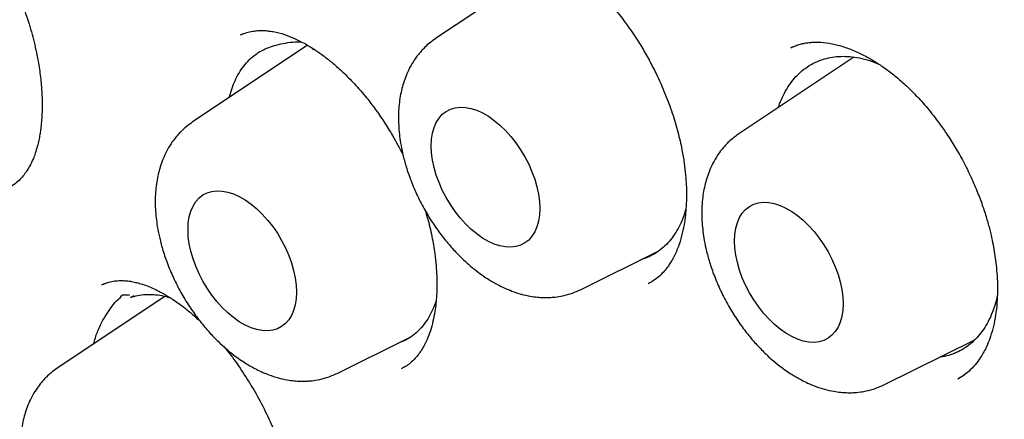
# Model space of a CAD drawing. Header units: millimetres. Extents: x 8 to 932, y 12 to 940.
# Tile 19 of 61: x 863.16 to 871.03, y 422.02 to 425.21. Entities that reach past the tile are written whole.
import ezdxf

# ---------------------------------------------------------------- set-up
doc = ezdxf.new("R2010")
doc.units = ezdxf.units.MM

msp = doc.modelspace()

# ---------------------------------------------------------------- linework, layer by layer
at = {"color": 7, "linetype": 'Continuous', "lineweight": 30}
for p, q in [((867.4165, 425.6792), (866.488, 425.0603)), ((864.9521, 425.0989), (864.9315, 425.0908)), ((864.9398, 425.0928), (864.9435, 425.0941)), ((865.4662, 425.007), (864.5438, 424.3921)), ((865.5035, 424.9782), (865.5287, 424.9686)), ((869.3477, 424.9945), (869.3259, 424.986)), ((869.3912, 425.0116), (869.3806, 425.0075)), ((869.8314, 424.9129), (868.9123, 424.3002)), ((867.6461, 423.0551), (868.2726, 423.3652)), ((863.8208, 423.0944), (863.823, 423.0958)), ((863.871, 423.1136), (863.8224, 423.095)), ((864.0764, 423.0072), (864.0494, 422.9919)), ((864.3253, 423.0017), (863.4649, 422.4281)), ((865.7019, 422.387), (866.2865, 422.6764)), ((866.1953, 422.629), (866.1849, 422.6261)), ((870.0704, 422.2951), (870.7983, 422.6554)), ((870.6628, 422.3437), (870.7146, 422.3752))]:
    msp.add_line(p, q, dxfattribs=at)
at = {"color": 7, "linetype": 'Continuous', "lineweight": 30, "flags": 128}
for points in [[(866.454, 424.2042), (866.4566, 424.2568), (866.4641, 424.3059), (866.4767, 424.3509), (866.4941, 424.3912), (866.5161, 424.4264), (866.5424, 424.456), (866.5728, 424.4798), (866.6069, 424.4974), (866.6442, 424.5087), (866.6845, 424.5134), (866.7271, 424.5116), (866.7716, 424.5032), (866.8174, 424.4884), (866.8641, 424.4673), (866.911, 424.4402), (866.9577, 424.4075), (867.0035, 424.3694), (867.048, 424.3264), (867.0906, 424.2791), (867.1308, 424.2279), (867.1682, 424.1735), (867.2023, 424.1166), (867.2327, 424.0578), (867.259, 423.9977), (867.281, 423.9372), (867.2984, 423.8768), (867.3109, 423.8173), (867.3185, 423.7595), (867.3211, 423.7039), (867.3185, 423.6512), (867.3109, 423.6021), (867.2984, 423.5572), (867.281, 423.5169), (867.259, 423.4817), (867.2327, 423.452), (867.2023, 423.4282), (867.1682, 423.4106), (867.1308, 423.3994), (867.0906, 423.3947), (867.048, 423.3965), (867.0035, 423.4049), (866.9577, 423.4197), (866.911, 423.4407), (866.8641, 423.4678), (866.8174, 423.5006), (866.7716, 423.5387), (866.7271, 423.5817), (866.6845, 423.629), (866.6442, 423.6802), (866.6069, 423.7345), (866.5728, 423.7914), (866.5424, 423.8503), (866.5161, 423.9103), (866.4941, 423.9709), (866.4767, 424.0313), (866.4641, 424.0907), (866.4566, 424.1486), (866.454, 424.2042)], [(864.5098, 423.536), (864.5124, 423.5887), (864.52, 423.6378), (864.5325, 423.6827), (864.5499, 423.7231), (864.5719, 423.7583), (864.5982, 423.7879), (864.6286, 423.8117), (864.6627, 423.8293), (864.7001, 423.8405), (864.7403, 423.8452), (864.7829, 423.8434), (864.8274, 423.8351), (864.8732, 423.8203), (864.9199, 423.7992), (864.9668, 423.7721), (865.0135, 423.7393), (865.0593, 423.7012), (865.1038, 423.6582), (865.1464, 423.6109), (865.1866, 423.5598), (865.224, 423.5054), (865.2581, 423.4485), (865.2885, 423.3896), (865.3148, 423.3296), (865.3368, 423.269), (865.3542, 423.2086), (865.3667, 423.1492), (865.3743, 423.0913), (865.3769, 423.0357), (865.3743, 422.9831), (865.3667, 422.934), (865.3542, 422.889), (865.3368, 422.8487), (865.3148, 422.8135), (865.2885, 422.7839), (865.2581, 422.7601), (865.224, 422.7425), (865.1866, 422.7313), (865.1464, 422.7265), (865.1038, 422.7284), (865.0593, 422.7367), (865.0135, 422.7515), (864.9668, 422.7726), (864.9199, 422.7997), (864.8732, 422.8325), (864.8274, 422.8706), (864.7829, 422.9135), (864.7403, 422.9609), (864.7001, 423.012), (864.6627, 423.0664), (864.6286, 423.1233), (864.5982, 423.1821), (864.5719, 423.2422), (864.5499, 423.3028), (864.5325, 423.3631), (864.52, 423.4226), (864.5124, 423.4804), (864.5098, 423.536)], [(868.8784, 423.4441), (868.8809, 423.4968), (868.8885, 423.5459), (868.9011, 423.5909), (868.9184, 423.6312), (868.9404, 423.6664), (868.9668, 423.696), (868.9971, 423.7198), (869.0312, 423.7374), (869.0686, 423.7486), (869.1088, 423.7534), (869.1514, 423.7515), (869.1959, 423.7432), (869.2417, 423.7284), (869.2884, 423.7073), (869.3354, 423.6802), (869.382, 423.6474), (869.4279, 423.6093), (869.4723, 423.5664), (869.5149, 423.519), (869.5552, 423.4679), (869.5925, 423.4135), (869.6266, 423.3566), (869.657, 423.2978), (869.6834, 423.2377), (869.7053, 423.1771), (869.7227, 423.1168), (869.7353, 423.0573), (869.7429, 422.9994), (869.7454, 422.9439), (869.7429, 422.8912), (869.7353, 422.8421), (869.7227, 422.7971), (869.7053, 422.7568), (869.6834, 422.7216), (869.657, 422.692), (869.6266, 422.6682), (869.5925, 422.6506), (869.5552, 422.6394), (869.5149, 422.6346), (869.4723, 422.6365), (869.4279, 422.6448), (869.382, 422.6596), (869.3354, 422.6807), (869.2884, 422.7078), (869.2417, 422.7406), (869.1959, 422.7787), (869.1514, 422.8216), (869.1088, 422.869), (869.0686, 422.9201), (869.0312, 422.9745), (868.9971, 423.0314), (868.9668, 423.0903), (868.9404, 423.1503), (868.9184, 423.2109), (868.9011, 423.2712), (868.8885, 423.3307), (868.8809, 423.3886), (868.8784, 423.4441)]]:
    msp.add_lwpolyline(points, dxfattribs=at)
at = {"color": 7, "linetype": 'Continuous', "lineweight": 30}
for points, knots in [([(864.3088, 433.7831), (864.2949, 433.7817), (864.2624, 433.7784), (864.2111, 433.7725), (864.1492, 433.765), (864.0777, 433.7556), (863.9965, 433.7442), (863.9062, 433.7306), (863.8108, 433.7149), (863.7137, 433.6975), (863.6187, 433.6791), (863.5265, 433.66), (863.4296, 433.6384), (863.3286, 433.6143), (863.2239, 433.5876), (863.1234, 433.5602), (863.0277, 433.5324), (862.9444, 433.507), (862.8756, 433.485), (862.8228, 433.4675), (862.7806, 433.4533), (862.7477, 433.4419), (862.7183, 433.4316), (862.6842, 433.4195), (862.64, 433.4034), (862.5846, 433.3827), (862.5198, 433.3578), (862.4416, 433.3267), (862.3498, 433.2886), (862.2469, 433.2437), (862.1397, 433.1946), (862.0312, 433.1423), (861.9219, 433.0869), (861.8119, 433.0284), (861.7014, 432.9665), (861.6014, 432.9078), (861.5121, 432.8531), (861.4338, 432.8035), (861.3594, 432.7547), (861.2928, 432.7097), (861.2373, 432.6712), (861.1932, 432.6399), (861.1596, 432.6157), (861.1318, 432.5955), (861.1009, 432.5727), (861.0602, 432.5422), (861.0073, 432.5019), (860.9445, 432.4528), (860.8719, 432.3945), (860.7923, 432.3285), (860.7097, 432.2576), (860.5815, 432.1436), (860.4144, 431.9854), (860.2405, 431.8059), (860.1029, 431.6539), (859.9989, 431.5335), (859.9036, 431.418), (859.8175, 431.3094), (859.7406, 431.2086), (859.6757, 431.1205), (859.622, 431.0455), (859.5765, 430.9805), (859.5319, 430.9154), (859.4845, 430.8445), (859.4331, 430.7657), (859.378, 430.6788), (859.3172, 430.5799), (859.2507, 430.468), (859.1787, 430.3416), (859.1031, 430.2032), (859.0246, 430.0522), (858.9563, 429.9137), (858.8984, 429.7911), (858.8511, 429.6876), (858.8035, 429.5795), (858.7557, 429.467), (858.7088, 429.3525), (858.6649, 429.2409), (858.6256, 429.1374), (858.591, 429.043), (858.5608, 428.9585), (858.5351, 428.8842), (858.5133, 428.8199), (858.4937, 428.7607), (858.4744, 428.7014), (858.4465, 428.6136), (858.4097, 428.4938), (858.3647, 428.339), (858.3191, 428.1729), (858.2737, 427.996), (858.2242, 427.7896), (858.1718, 427.5504), (858.1177, 427.275), (858.0668, 426.9793), (858.0201, 426.6628), (857.9786, 426.3247), (857.9434, 425.9646), (857.9194, 425.6331), (857.9041, 425.3355), (857.8951, 425.0806), (857.8903, 424.8269), (857.8894, 424.581), (857.8919, 424.346), (857.8972, 424.1222), (857.9049, 423.9098), (857.9145, 423.7063), (857.9258, 423.5122), (857.9385, 423.3248), (857.9525, 423.1444), (857.968, 422.9675), (857.9848, 422.7932), (858.0073, 422.5784), (858.0369, 422.325), (858.075, 422.0346), (858.1167, 421.7467), (858.1634, 421.452), (858.2169, 421.1414), (858.2803, 420.8019), (858.3554, 420.4321), (858.4437, 420.0308), (858.5444, 419.6084), (858.6569, 419.1717), (858.7794, 418.729), (858.91, 418.2878), (859.0653, 417.7955), (859.2485, 417.2528), (859.463, 416.6616), (859.6899, 416.0766), (859.9305, 415.493), (860.1857, 414.9094), (860.4558, 414.3257), (860.7387, 413.7462), (861.0346, 413.1712), (861.3228, 412.6389), (861.6023, 412.1454), (861.8724, 411.6871), (862.1566, 411.2238), (862.4548, 410.7562), (862.7237, 410.3509), (862.9583, 410.0081), (863.1525, 409.7311), (863.3449, 409.463), (863.5314, 409.2091), (863.7098, 408.9711), (863.8771, 408.7525), (864.0331, 408.5523), (864.178, 408.3694), (864.3149, 408.1994), (864.4437, 408.0417), (864.5804, 407.8768), (864.7335, 407.6949), (864.9121, 407.4868), (865.1086, 407.2624), (865.3237, 407.0223), (865.5578, 406.7674), (865.8114, 406.4985), (866.1285, 406.1721), (866.5057, 405.7987), (866.9393, 405.3896), (867.379, 404.9946), (867.8242, 404.6144), (868.2743, 404.2498), (868.6334, 403.9744), (868.8951, 403.7815), (869.0539, 403.667), (869.2006, 403.5633), (869.3347, 403.4703), (869.4563, 403.3874), (869.5652, 403.3144), (869.6579, 403.2531), (869.7354, 403.2025), (869.7906, 403.1668), (869.8327, 403.1398), (869.8708, 403.1155), (869.9194, 403.0846), (869.9819, 403.0452), (870.0574, 402.9982), (870.1473, 402.9428), (870.2518, 402.8795), (870.3707, 402.8086), (870.4548, 402.7598), (870.4993, 402.734)], [0, 0, 0, 0, 0.001221, 0.002839, 0.004857, 0.007245, 0.010025, 0.0132, 0.01671, 0.020202, 0.023614, 0.026946, 0.030198, 0.034172, 0.038021, 0.041742, 0.045338, 0.048714, 0.051113, 0.053113, 0.054714, 0.055917, 0.056873, 0.058062, 0.059806, 0.061921, 0.064407, 0.067264, 0.070959, 0.075081, 0.079329, 0.083653, 0.088054, 0.092532, 0.097085, 0.101716, 0.105026, 0.108378, 0.111698, 0.114601, 0.117031, 0.118956, 0.120424, 0.121473, 0.122652, 0.124558, 0.126939, 0.129794, 0.133125, 0.136927, 0.140872, 0.144768, 0.15523, 0.165318, 0.171143, 0.176738, 0.181928, 0.186707, 0.191077, 0.195002, 0.197945, 0.200505, 0.203102, 0.205988, 0.20916, 0.21262, 0.216367, 0.220819, 0.225635, 0.230828, 0.236396, 0.242338, 0.245872, 0.249525, 0.253297, 0.257185, 0.261189, 0.265028, 0.268491, 0.27158, 0.274416, 0.276843, 0.278861, 0.280691, 0.282603, 0.284597, 0.289147, 0.294051, 0.299227, 0.304671, 0.310386, 0.318068, 0.326196, 0.334787, 0.34386, 0.35341, 0.363429, 0.373908, 0.38067, 0.387601, 0.394419, 0.400879, 0.406992, 0.412767, 0.418202, 0.423296, 0.428268, 0.432884, 0.437359, 0.441755, 0.44607, 0.450304, 0.457666, 0.46477, 0.471643, 0.478747, 0.486258, 0.494175, 0.503272, 0.512847, 0.522898, 0.533378, 0.543861, 0.554244, 0.564549, 0.578595, 0.592495, 0.606242, 0.619912, 0.633831, 0.647745, 0.66165, 0.675541, 0.689475, 0.700639, 0.712048, 0.723722, 0.735647, 0.747807, 0.755136, 0.762535, 0.769738, 0.776571, 0.783038, 0.789142, 0.794567, 0.799672, 0.80446, 0.808931, 0.813095, 0.818608, 0.824677, 0.831303, 0.838491, 0.846244, 0.854567, 0.863454, 0.87717, 0.890934, 0.90474, 0.918582, 0.932458, 0.946368, 0.951562, 0.956407, 0.960865, 0.964937, 0.968623, 0.971923, 0.974836, 0.977039, 0.978955, 0.979844, 0.980857, 0.982404, 0.984246, 0.986525, 0.989239, 0.99239, 0.995976, 1, 1, 1, 1]), ([(864.5615, 432.3887), (864.5704, 432.3897), (864.5909, 432.3919), (864.6373, 432.3971), (864.6985, 432.4025), (864.7775, 432.4076), (864.8688, 432.4121), (864.9703, 432.4158), (865.0922, 432.4183), (865.2365, 432.4186), (865.4055, 432.4152), (865.5895, 432.4071), (865.7888, 432.3933), (865.9868, 432.3743), (866.1818, 432.3508), (866.3715, 432.3235), (866.5713, 432.2902), (866.7802, 432.2503), (866.9915, 432.2047), (867.1971, 432.1554), (867.3897, 432.1049), (867.568, 432.0545), (867.7318, 432.0051), (867.8802, 431.9579), (868.0131, 431.9136), (868.1306, 431.8729), (868.2335, 431.8361), (868.321, 431.8039), (868.3934, 431.7767), (868.4511, 431.7546), (868.4991, 431.7359), (868.542, 431.7191), (868.5899, 431.7001), (868.6478, 431.6768), (868.7198, 431.6473), (868.8072, 431.6109), (868.9107, 431.5667), (869.0311, 431.5139), (869.1665, 431.4528), (869.317, 431.3827), (869.4826, 431.303), (869.6633, 431.2128), (869.8592, 431.1114), (870.0694, 430.9983), (870.2885, 430.8757), (870.5811, 430.7055), (870.94, 430.4851), (871.3569, 430.2113), (871.7593, 429.9305), (872.1471, 429.6446), (872.5248, 429.3512), (872.8924, 429.0514), (873.2495, 428.7464), (873.5896, 428.443), (873.913, 428.1424), (874.2201, 427.846), (874.5213, 427.5447), (874.8222, 427.2327), (875.1186, 426.9142), (875.412, 426.5878), (875.7014, 426.2545), (875.9953, 425.904), (876.2932, 425.5358), (876.5943, 425.1498), (876.8978, 424.7455), (877.1942, 424.3351), (877.4829, 423.9197), (877.7634, 423.5005), (878.0432, 423.0657), (878.3215, 422.6153), (878.5974, 422.1493), (878.8677, 421.6724), (879.1316, 421.1849), (879.3886, 420.6876), (879.6399, 420.1765), (879.8835, 419.6544), (880.1153, 419.1295), (880.3318, 418.6103), (880.5311, 418.1031), (880.714, 417.6089), (880.8811, 417.1282), (881.0332, 416.6615), (881.171, 416.2091), (881.2953, 415.7716), (881.4069, 415.349), (881.5103, 414.9262), (881.6048, 414.5047), (881.69, 414.086), (881.7631, 413.6867), (881.8253, 413.3068), (881.8775, 412.9462), (881.9206, 412.6048), (881.9566, 412.2724), (881.9856, 411.9502), (882.008, 411.6395), (882.0239, 411.3504), (882.0342, 411.0779), (882.0411, 410.7661), (882.0414, 410.413), (882.0314, 410.0214), (882.0117, 409.6425), (881.9894, 409.3609), (881.971, 409.1704), (881.96, 409.0665), (881.9484, 408.9638), (881.9365, 408.8658), (881.925, 408.7768), (881.9152, 408.7051), (881.9074, 408.6499), (881.9015, 408.6091), (881.8958, 408.5707), (881.8891, 408.5268), (881.8802, 408.4698), (881.8687, 408.3987), (881.8544, 408.3139), (881.8371, 408.216), (881.8164, 408.1047), (881.7924, 407.9831), (881.7565, 407.8119), (881.7066, 407.594), (881.6345, 407.3129), (881.5468, 407.0094), (881.4404, 406.6848), (881.3406, 406.4157), (881.2534, 406.2009), (881.1842, 406.04), (881.1107, 405.8792), (881.0344, 405.7214), (880.9578, 405.572), (880.8839, 405.4356), (880.8112, 405.3077), (880.7406, 405.1894), (880.6733, 405.0819), (880.6143, 404.9912), (880.5643, 404.9169), (880.5234, 404.8578), (880.5002, 404.8249), (880.4901, 404.8105)], [0, 0, 0, 0, 0.001577, 0.003608, 0.006105, 0.009075, 0.012555, 0.016335, 0.020414, 0.026086, 0.03225, 0.038907, 0.046058, 0.053701, 0.060053, 0.066709, 0.07367, 0.080935, 0.088407, 0.095472, 0.102025, 0.108065, 0.113593, 0.118607, 0.123033, 0.126965, 0.130401, 0.133343, 0.135718, 0.13763, 0.139108, 0.1405, 0.141906, 0.143877, 0.14626, 0.14907, 0.152555, 0.156531, 0.160998, 0.165955, 0.171403, 0.177341, 0.183771, 0.190692, 0.198015, 0.205319, 0.21945, 0.233293, 0.24637, 0.259179, 0.271722, 0.283997, 0.296005, 0.307746, 0.318571, 0.329158, 0.339512, 0.350013, 0.360902, 0.371137, 0.381693, 0.392569, 0.403766, 0.415283, 0.42712, 0.439277, 0.450702, 0.462396, 0.474359, 0.486591, 0.499092, 0.511862, 0.524558, 0.537509, 0.550715, 0.564176, 0.577713, 0.590918, 0.603775, 0.616285, 0.628446, 0.64026, 0.651726, 0.662844, 0.673614, 0.684036, 0.695296, 0.706119, 0.716506, 0.726457, 0.735972, 0.74505, 0.753693, 0.762696, 0.771171, 0.779119, 0.786576, 0.793879, 0.805347, 0.816631, 0.827731, 0.838647, 0.841814, 0.844965, 0.848101, 0.851206, 0.853987, 0.856331, 0.857865, 0.859129, 0.860153, 0.861462, 0.863251, 0.865521, 0.868187, 0.871306, 0.874878, 0.878892, 0.883096, 0.891619, 0.900493, 0.911515, 0.923033, 0.935047, 0.941079, 0.947228, 0.953495, 0.959876, 0.96602, 0.97169, 0.976886, 0.982349, 0.987167, 0.99134, 0.99487, 0.997756, 1, 1, 1, 1]), ([(864.8296, 432.1858), (864.8181, 432.1846), (864.7905, 432.1819), (864.7469, 432.177), (864.694, 432.1707), (864.633, 432.163), (864.564, 432.1537), (864.4864, 432.1425), (864.4002, 432.1292), (864.3056, 432.1133), (864.2036, 432.0948), (864.0336, 432.0611), (863.8006, 432.0065), (863.4931, 431.9175), (863.1757, 431.8056), (862.8507, 431.6675), (862.6085, 431.5458), (862.4428, 431.4537), (862.3516, 431.4006), (862.2671, 431.3492), (862.1912, 431.3013), (862.124, 431.2575), (862.0653, 431.2179), (862.016, 431.1839), (861.9754, 431.1552), (861.943, 431.132), (861.9172, 431.1133), (861.8963, 431.098), (861.8755, 431.0825), (861.8486, 431.0624), (861.8121, 431.0346), (861.7654, 430.9985), (861.7099, 430.9545), (861.6484, 430.9044), (861.5838, 430.8501), (861.5187, 430.7937), (861.4143, 430.7005), (861.271, 430.565), (861.09, 430.3784), (860.9088, 430.1743), (860.7289, 429.9523), (860.5535, 429.7142), (860.3832, 429.4598), (860.2339, 429.2134), (860.1039, 428.9788), (859.9915, 428.7594), (859.8999, 428.5656), (859.8294, 428.406), (859.78, 428.2893), (859.7383, 428.1865), (859.7053, 428.1024), (859.6798, 428.0356), (859.6609, 427.9848), (859.6459, 427.9441), (859.6342, 427.9119), (859.6228, 427.8799), (859.6085, 427.8396), (859.5891, 427.7838), (859.5657, 427.7149), (859.5389, 427.6336), (859.5101, 427.5433), (859.4803, 427.4464), (859.451, 427.3474), (859.4231, 427.2488), (859.3963, 427.1507), (859.3582, 427.0055), (859.3115, 426.8136), (859.2591, 426.5742), (859.2117, 426.3321), (859.1682, 426.0806), (859.1351, 425.8597), (859.1105, 425.6735), (859.0928, 425.5265), (859.0764, 425.3749), (859.0613, 425.2188), (859.0479, 425.0589), (859.0366, 424.9008), (859.0282, 424.7601), (859.0221, 424.6407), (859.0178, 424.5417), (859.0145, 424.452), (859.012, 424.3716), (859.0102, 424.3008), (859.0089, 424.2377), (859.0079, 424.177), (859.007, 424.1104), (859.0064, 424.0338), (859.0061, 423.9494), (859.0064, 423.8624), (859.0071, 423.7752), (859.0084, 423.6876), (859.0101, 423.5998), (859.0163, 423.3566), (859.0334, 422.98), (859.0728, 422.4649), (859.1245, 421.9699), (859.1904, 421.4693), (859.2706, 420.9637), (859.3648, 420.4534), (859.4684, 419.9612), (859.5799, 419.4852), (859.6983, 419.0236), (859.8299, 418.5519), (859.9751, 418.0705), (860.1345, 417.5797), (860.3083, 417.0801), (860.4971, 416.5724), (860.7012, 416.057), (860.9209, 415.5347), (861.1566, 415.0064), (861.4087, 414.4727), (861.6772, 413.9346), (861.9625, 413.393), (862.2626, 412.8528), (862.5773, 412.3148), (862.9063, 411.7802), (863.2517, 411.2466), (863.5871, 410.7539), (863.9091, 410.3017), (864.2147, 409.8893), (864.5284, 409.4827), (864.8486, 409.084), (865.1714, 408.6979), (865.4947, 408.3263), (865.8158, 407.9715), (866.1341, 407.6332), (866.4473, 407.313), (866.7548, 407.0103), (867.0562, 406.7245), (867.353, 406.4534), (867.6726, 406.172), (868.0137, 405.8842), (868.3749, 405.5938), (868.7257, 405.3249), (869.0657, 405.0767), (869.3943, 404.8481), (869.7113, 404.638), (869.9955, 404.4586), (870.2484, 404.3058), (870.4755, 404.1739), (870.7051, 404.0456), (870.9434, 403.9181), (871.1907, 403.7919), (871.4468, 403.6677), (871.7114, 403.5464), (871.9857, 403.4283), (872.2646, 403.3162), (872.5474, 403.2109), (872.8337, 403.1128), (873.0832, 403.0351), (873.2887, 402.9763), (873.4434, 402.9348), (873.5838, 402.8994), (873.7107, 402.8693), (873.8242, 402.844), (873.9241, 402.8229), (874.0097, 402.8058), (874.0818, 402.7921), (874.1458, 402.7803), (874.2078, 402.7694), (874.2755, 402.758), (874.3526, 402.7457), (874.442, 402.7322), (874.5442, 402.7181), (874.6592, 402.7037), (874.7859, 402.6898), (874.9239, 402.6769), (875.0729, 402.6657), (875.2334, 402.6569), (875.449, 402.6498), (875.7155, 402.6499), (876.0283, 402.6639), (876.3406, 402.6924), (876.5965, 402.7283), (876.7974, 402.7641), (876.9444, 402.794), (877.0909, 402.8275), (877.2368, 402.8649), (877.3814, 402.9058), (877.5168, 402.9479), (877.6381, 402.9889), (877.7411, 403.026), (877.8284, 403.0593), (877.9003, 403.0879), (877.9581, 403.1117), (878.0063, 403.1322), (878.0502, 403.1513), (878.0948, 403.1711), (878.1435, 403.1933), (878.1986, 403.219), (878.2619, 403.2495), (878.3331, 403.2851), (878.4124, 403.3261), (878.5022, 403.3746), (878.6025, 403.4314), (878.7134, 403.4974), (878.8323, 403.5723), (878.9588, 403.6567), (879.0922, 403.7513), (879.2291, 403.8549), (879.3655, 403.9649), (879.4962, 404.0772), (879.6192, 404.1893), (879.7332, 404.299), (879.8471, 404.4145), (879.9594, 404.5346), (880.0688, 404.6582), (880.1661, 404.7738), (880.2518, 404.8804), (880.3266, 404.9773), (880.3908, 405.0636), (880.4302, 405.1188), (880.4483, 405.1442)], [0, 0, 0, 0, 0.00075, 0.001798, 0.003147, 0.004693, 0.006509, 0.008594, 0.010949, 0.013575, 0.01647, 0.019571, 0.028132, 0.036687, 0.046864, 0.057034, 0.067196, 0.070362, 0.073481, 0.076349, 0.078942, 0.081259, 0.083302, 0.08507, 0.086449, 0.087597, 0.088514, 0.089199, 0.089831, 0.090748, 0.092085, 0.093772, 0.095809, 0.098153, 0.100565, 0.103008, 0.105483, 0.112449, 0.119653, 0.127231, 0.13504, 0.143045, 0.151246, 0.159641, 0.165922, 0.172307, 0.178795, 0.182403, 0.185597, 0.188377, 0.190744, 0.192357, 0.193699, 0.19477, 0.195569, 0.196236, 0.197271, 0.198719, 0.200581, 0.202605, 0.204962, 0.207465, 0.209938, 0.212383, 0.214798, 0.217184, 0.223022, 0.228678, 0.23421, 0.23997, 0.246017, 0.249205, 0.252468, 0.255806, 0.259217, 0.262703, 0.266207, 0.269425, 0.271722, 0.273815, 0.275705, 0.277391, 0.278874, 0.280153, 0.281339, 0.282667, 0.284306, 0.286094, 0.287883, 0.289672, 0.291461, 0.29325, 0.295039, 0.306284, 0.315967, 0.325652, 0.335339, 0.345029, 0.354721, 0.364432, 0.372893, 0.381513, 0.390292, 0.39923, 0.408327, 0.417582, 0.426997, 0.436571, 0.446304, 0.456196, 0.466247, 0.476457, 0.486827, 0.497356, 0.507829, 0.518455, 0.529234, 0.540166, 0.548864, 0.557656, 0.566542, 0.575379, 0.584192, 0.592819, 0.60126, 0.609515, 0.617584, 0.625328, 0.632893, 0.640278, 0.647484, 0.656575, 0.665363, 0.673849, 0.682033, 0.689913, 0.697492, 0.704767, 0.71026, 0.715573, 0.720991, 0.726665, 0.732595, 0.738669, 0.74499, 0.751558, 0.758374, 0.765081, 0.772012, 0.779166, 0.783297, 0.787091, 0.790547, 0.793666, 0.7965, 0.798982, 0.801112, 0.802891, 0.804376, 0.805906, 0.807546, 0.809463, 0.811711, 0.81429, 0.817201, 0.820443, 0.823951, 0.827778, 0.831926, 0.836387, 0.844607, 0.852952, 0.861421, 0.870015, 0.874142, 0.878297, 0.88248, 0.886691, 0.89093, 0.895126, 0.898679, 0.901783, 0.90444, 0.906648, 0.908408, 0.909793, 0.911152, 0.912529, 0.914007, 0.91577, 0.917786, 0.920085, 0.922665, 0.925527, 0.928934, 0.932671, 0.936736, 0.94113, 0.945852, 0.950904, 0.955962, 0.960956, 0.965684, 0.970145, 0.97434, 0.979305, 0.983837, 0.987935, 0.9916, 0.994833, 0.997632, 1, 1, 1, 1]), ([(866.8939, 425.7651), (866.9111, 425.7723), (866.9431, 425.7858), (866.9906, 425.7971), (867.0322, 425.803), (867.0673, 425.805), (867.0949, 425.8049), (867.1174, 425.8038), (867.1374, 425.8021), (867.1654, 425.7987), (867.2053, 425.7918), (867.2619, 425.7775), (867.3279, 425.7546), (867.4013, 425.722), (867.4757, 425.6819), (867.5486, 425.636), (867.6164, 425.5874), (867.6761, 425.5398), (867.7289, 425.4942), (867.7801, 425.4464), (867.835, 425.3914), (867.9029, 425.3173), (867.9836, 425.2194), (868.0634, 425.1085), (868.135, 424.9963), (868.1954, 424.8913), (868.2597, 424.7662), (868.3231, 424.6242), (868.3811, 424.4676), (868.426, 424.3174), (868.4567, 424.1842), (868.4761, 424.069), (868.4871, 423.9743), (868.4925, 423.8936), (868.4942, 423.8289), (868.4937, 423.7725), (868.4913, 423.7149), (868.4855, 423.647), (868.4743, 423.5677), (868.4556, 423.4807), (868.4274, 423.391), (868.3978, 423.3248), (868.3709, 423.2771), (868.3499, 423.2447), (868.3227, 423.209), (868.2872, 423.1712), (868.2424, 423.1333), (868.2066, 423.1131), (868.1875, 423.1024)], [0, 0, 0, 0, 0.026075, 0.048466, 0.067172, 0.082285, 0.093619, 0.101252, 0.108124, 0.115632, 0.132236, 0.151329, 0.175997, 0.200511, 0.224867, 0.248933, 0.270886, 0.290084, 0.306495, 0.321855, 0.339775, 0.36036, 0.389835, 0.423474, 0.448232, 0.474209, 0.499584, 0.536302, 0.571413, 0.604918, 0.636835, 0.661186, 0.683846, 0.70314, 0.718974, 0.731374, 0.745555, 0.763872, 0.786379, 0.812858, 0.842698, 0.875806, 0.887589, 0.901944, 0.920385, 0.942885, 0.969425, 1, 1, 1, 1]), ([(863.147, 425.428), (863.1587, 425.4005), (863.1939, 425.3181), (863.2408, 425.178), (863.2869, 425.011), (863.3172, 424.8578), (863.3348, 424.7238), (863.3428, 424.6134), (863.3445, 424.5205), (863.3421, 424.4456), (863.3381, 424.3925), (863.3342, 424.3554), (863.3304, 424.3256), (863.325, 424.2905), (863.3168, 424.2464), (863.305, 424.1966), (863.2903, 424.1477), (863.2746, 424.1052), (863.2581, 424.0679), (863.2408, 424.0343), (863.2194, 423.9991), (863.1916, 423.9613), (863.1573, 423.9244), (863.1179, 423.8919), (863.0881, 423.8761), (863.072, 423.8676)], [0, 0, 0, 0, 0.038679, 0.11571, 0.192611, 0.26941, 0.330563, 0.386165, 0.434001, 0.474079, 0.506421, 0.522722, 0.538, 0.559455, 0.5877, 0.622666, 0.66005, 0.693129, 0.72187, 0.75422, 0.788604, 0.827716, 0.874371, 0.93181, 1, 1, 1, 1]), ([(864.9291, 425.0902), (864.9456, 425.0971), (864.9764, 425.1098), (865.0224, 425.12), (865.063, 425.1248), (865.0975, 425.1258), (865.1253, 425.1248), (865.1491, 425.1227), (865.17, 425.1201), (865.2136, 425.113), (865.2752, 425.0971), (865.3622, 425.0632), (865.4448, 425.0214), (865.5237, 424.9731), (865.5972, 424.9213), (865.6714, 424.8624), (865.7523, 424.7902), (865.8431, 424.6987), (865.9291, 424.5995), (866.0077, 424.4971), (866.077, 424.3968), (866.1533, 424.2751), (866.2013, 424.1834), (866.2287, 424.1308)], [0, 0, 0, 0, 0.054701, 0.10173, 0.141088, 0.172961, 0.196951, 0.213914, 0.230148, 0.24689, 0.317378, 0.374968, 0.434274, 0.487807, 0.53462, 0.580695, 0.634332, 0.695561, 0.764362, 0.814457, 0.867929, 0.924254, 1, 1, 1, 1]), ([(866.488, 425.0602), (866.4713, 425.0484), (866.4407, 425.0267), (866.4029, 424.9922), (866.3739, 424.9617), (866.3461, 424.9287), (866.3145, 424.8853), (866.2813, 424.8287), (866.2528, 424.7665), (866.2314, 424.7062), (866.2152, 424.6461), (866.2031, 424.5837), (866.1951, 424.5177), (866.1914, 424.4455), (866.1926, 424.3716), (866.1987, 424.2975), (866.2088, 424.2238), (866.2249, 424.1413), (866.25, 424.0452), (866.2866, 423.9358), (866.3356, 423.8189), (866.395, 423.7024), (866.4611, 423.5933), (866.531, 423.4942), (866.6034, 423.4051), (866.6768, 423.3265), (866.7476, 423.2603), (866.8115, 423.2077), (866.8658, 423.168), (866.9103, 423.1387), (866.9502, 423.1147), (866.9912, 423.0921), (867.0413, 423.0675), (867.1032, 423.0417), (867.1728, 423.0191), (867.2404, 423.0037), (867.2985, 422.9956), (867.3468, 422.9924), (867.39, 422.9922), (867.4372, 422.9951), (867.4947, 423.003), (867.5677, 423.0206), (867.6182, 423.0428), (867.6461, 423.0551)], [0, 0, 0, 0, 0.021636, 0.039819, 0.054564, 0.06687, 0.087387, 0.11333, 0.137415, 0.15979, 0.180825, 0.203103, 0.225962, 0.249021, 0.276027, 0.298978, 0.321362, 0.347961, 0.378799, 0.413871, 0.453005, 0.492181, 0.529741, 0.565731, 0.600194, 0.633167, 0.664323, 0.690936, 0.712402, 0.729907, 0.743187, 0.758394, 0.776769, 0.799503, 0.826702, 0.852912, 0.873329, 0.889691, 0.904527, 0.918849, 0.939498, 0.966539, 1, 1, 1, 1]), ([(864.8396, 424.5893), (864.8457, 424.6121), (864.8586, 424.6596), (864.8849, 424.7249), (864.917, 424.7869), (864.9547, 424.8427), (864.9977, 424.8917), (865.0455, 424.9325), (865.098, 424.9654), (865.1547, 424.991), (865.2185, 425.0117), (865.2891, 425.0266), (865.3553, 425.0348), (865.3974, 425.0356), (865.4129, 425.0359)], [0, 0, 0, 0, 0.074994, 0.156279, 0.237564, 0.321114, 0.404661, 0.487314, 0.569976, 0.654675, 0.739393, 0.840028, 0.941024, 1, 1, 1, 1]), ([(869.3274, 424.9867), (869.3404, 424.9926), (869.3647, 425.0037), (869.4023, 425.0159), (869.4376, 425.0243), (869.4714, 425.0294), (869.5222, 425.0334), (869.5906, 425.0315), (869.6801, 425.0166), (869.774, 424.9891), (869.8678, 424.9505), (869.9568, 424.9044), (870.0402, 424.8528), (870.1208, 424.7954), (870.2018, 424.7297), (870.2866, 424.6516), (870.3766, 424.5574), (870.4724, 424.4429), (870.5594, 424.3233), (870.6358, 424.204), (870.7012, 424.0899), (870.762, 423.9693), (870.815, 423.8487), (870.8583, 423.7347), (870.8921, 423.6302), (870.9179, 423.5363), (870.9371, 423.4535), (870.9517, 423.3779), (870.9631, 423.3047), (870.9723, 423.2265), (870.9787, 423.1401), (870.9806, 423.0452), (870.9765, 422.9474), (870.9656, 422.852), (870.9484, 422.7627), (870.9262, 422.6844), (870.9018, 422.6206), (870.8784, 422.5713), (870.8531, 422.5263), (870.8208, 422.4782), (870.7777, 422.4273), (870.7305, 422.3845), (870.6892, 422.357), (870.6704, 422.3472), (870.6619, 422.3427)], [0, 0, 0, 0, 0.021399, 0.040148, 0.056242, 0.069679, 0.081318, 0.111552, 0.143682, 0.175406, 0.205766, 0.233943, 0.259217, 0.283566, 0.308706, 0.334871, 0.364018, 0.396608, 0.432667, 0.458652, 0.486192, 0.515216, 0.543192, 0.568902, 0.592337, 0.613385, 0.63205, 0.648357, 0.664953, 0.682589, 0.703389, 0.727325, 0.753191, 0.779298, 0.805645, 0.831726, 0.853933, 0.871578, 0.887154, 0.907624, 0.932961, 0.959036, 0.981316, 1, 1, 1, 1]), ([(869.5519, 424.8826), (869.5719, 424.8899), (869.6121, 424.9045), (869.6771, 424.9164), (869.7456, 424.9207), (869.8189, 424.9166), (869.8965, 424.903), (869.9681, 424.8835), (870.0134, 424.8645), (870.0312, 424.857)], [0, 0, 0, 0, 0.142159, 0.285322, 0.431552, 0.578803, 0.737009, 0.89648, 1, 1, 1, 1]), ([(869.2288, 424.5112), (869.2295, 424.5139), (869.2379, 424.5432), (869.2596, 424.5929), (869.294, 424.6596), (869.3344, 424.7187), (869.3805, 424.7715), (869.4323, 424.8169), (869.4892, 424.8551), (869.5309, 424.8734), (869.5519, 424.8826)], [0, 0, 0, 0, 0.014467, 0.1563409, 0.2932308, 0.4325695, 0.5719083, 0.7137821, 0.8563536, 1, 1, 1, 1]), ([(864.5438, 424.3921), (864.5271, 424.3803), (864.4965, 424.3585), (864.4588, 424.324), (864.4298, 424.2936), (864.402, 424.2606), (864.3704, 424.2171), (864.3371, 424.1605), (864.3086, 424.0983), (864.2872, 424.0381), (864.271, 423.9779), (864.2589, 423.9155), (864.251, 423.8495), (864.2472, 423.7773), (864.2484, 423.7035), (864.2545, 423.6294), (864.2646, 423.5556), (864.2807, 423.4732), (864.3058, 423.377), (864.3424, 423.2677), (864.3914, 423.1508), (864.4509, 423.0342), (864.5169, 422.9252), (864.5868, 422.826), (864.6593, 422.737), (864.7326, 422.6584), (864.8034, 422.5921), (864.8673, 422.5396), (864.9216, 422.4999), (864.9661, 422.4706), (865.006, 422.4465), (865.047, 422.4239), (865.0971, 422.3993), (865.159, 422.3736), (865.2287, 422.3509), (865.2963, 422.3356), (865.3543, 422.3275), (865.4026, 422.3242), (865.4458, 422.3241), (865.4931, 422.3269), (865.5505, 422.3349), (865.6235, 422.3524), (865.674, 422.3747), (865.7019, 422.387)], [0, 0, 0, 0, 0.021636, 0.039819, 0.054564, 0.06687, 0.087387, 0.11333, 0.137415, 0.15979, 0.180825, 0.203103, 0.225962, 0.249021, 0.276027, 0.298978, 0.321362, 0.347961, 0.378799, 0.413871, 0.453005, 0.492181, 0.529741, 0.565731, 0.600194, 0.633167, 0.664323, 0.690936, 0.712402, 0.729907, 0.743187, 0.758394, 0.776769, 0.799503, 0.826702, 0.852912, 0.873329, 0.889691, 0.904527, 0.918849, 0.939498, 0.966539, 1, 1, 1, 1]), ([(868.9123, 424.3002), (868.8957, 424.2884), (868.8651, 424.2667), (868.8273, 424.2322), (868.7983, 424.2017), (868.7705, 424.1687), (868.7389, 424.1252), (868.7056, 424.0686), (868.6771, 424.0065), (868.6558, 423.9462), (868.6395, 423.8861), (868.6275, 423.8237), (868.6195, 423.7576), (868.6157, 423.6854), (868.617, 423.6116), (868.623, 423.5375), (868.6331, 423.4637), (868.6492, 423.3813), (868.6743, 423.2851), (868.7109, 423.1758), (868.7599, 423.0589), (868.8194, 422.9423), (868.8854, 422.8333), (868.9554, 422.7341), (869.0278, 422.6451), (869.1011, 422.5665), (869.1719, 422.5002), (869.2359, 422.4477), (869.2901, 422.408), (869.3347, 422.3787), (869.3745, 422.3546), (869.4155, 422.3321), (869.4657, 422.3075), (869.5276, 422.2817), (869.5972, 422.259), (869.6648, 422.2437), (869.7228, 422.2356), (869.7711, 422.2323), (869.8144, 422.2322), (869.8616, 422.235), (869.919, 422.243), (869.9921, 422.2605), (870.0425, 422.2828), (870.0704, 422.2951)], [0, 0, 0, 0, 0.021636, 0.039819, 0.054564, 0.06687, 0.087387, 0.11333, 0.137415, 0.15979, 0.180825, 0.203103, 0.225962, 0.249021, 0.276027, 0.298978, 0.321362, 0.347961, 0.378799, 0.413871, 0.453005, 0.492181, 0.529741, 0.565731, 0.600194, 0.633167, 0.664323, 0.690936, 0.712402, 0.729907, 0.743187, 0.758394, 0.776769, 0.799503, 0.826702, 0.852912, 0.873329, 0.889691, 0.904527, 0.918849, 0.939498, 0.966539, 1, 1, 1, 1]), ([(866.4048, 423.6891), (866.4113, 423.6686), (866.4335, 423.5986), (866.4597, 423.4824), (866.4817, 423.355), (866.4931, 423.2504), (866.4982, 423.1695), (866.4995, 423.1048), (866.4987, 423.0517), (866.4963, 423.0007), (866.4916, 422.9432), (866.4827, 422.8751), (866.4682, 422.8005), (866.4475, 422.7255), (866.4183, 422.6482), (866.3797, 422.5744), (866.3339, 422.5134), (866.2855, 422.4669), (866.2477, 422.4406), (866.2268, 422.4298), (866.2162, 422.4243)], [0, 0, 0, 0, 0.033365, 0.114204, 0.190478, 0.246503, 0.294166, 0.333347, 0.364109, 0.393393, 0.431895, 0.47964, 0.536362, 0.597475, 0.660835, 0.743193, 0.82731, 0.883803, 0.94125, 1, 1, 1, 1]), ([(868.4895, 423.7005), (868.4818, 423.6758), (868.4664, 423.6261), (868.4357, 423.5586), (868.3996, 423.4966), (868.3577, 423.4409), (868.3107, 423.393), (868.2591, 423.3527), (868.2031, 423.3214), (868.1606, 423.3024), (868.1358, 423.2966), (868.1323, 423.2958)], [0, 0, 0, 0, 0.1199114, 0.2413148, 0.3637889, 0.487135, 0.6125041, 0.7339075, 0.8563816, 0.9797276, 1, 1, 1, 1]), ([(863.8204, 423.0946), (863.8351, 423.101), (863.8626, 423.1128), (863.9084, 423.1236), (863.9572, 423.1285), (864.005, 423.1276), (864.0485, 423.1227), (864.0901, 423.1147), (864.1351, 423.1027), (864.1844, 423.0857), (864.2368, 423.0635), (864.2864, 423.0387), (864.3275, 423.0157), (864.3597, 422.9961), (864.393, 422.9748), (864.4347, 422.9463), (864.4908, 422.9043), (864.5503, 422.8558), (864.5907, 422.818), (864.6088, 422.8011)], [0, 0, 0, 0, 0.095805, 0.179084, 0.249857, 0.312299, 0.369989, 0.425685, 0.479003, 0.538099, 0.602477, 0.659968, 0.705589, 0.739214, 0.765779, 0.812489, 0.871351, 0.942402, 1, 1, 1, 1]), ([(863.7578, 422.6234), (863.7615, 422.6392), (863.7729, 422.6888), (863.8032, 422.761), (863.8441, 422.8394), (863.8905, 422.906), (863.9332, 422.9646), (863.9701, 422.9905), (863.9832, 423.0135), (863.9876, 423.0136), (863.9901, 423.0136), (864, 423.0136), (864.0181, 423.0134), (864.0344, 423.0131), (864.0431, 423.0129)], [0, 0, 0, 0, 0.080883, 0.255056, 0.428962, 0.586109, 0.743267, 0.862753, 0.885838, 0.88662, 0.88951, 0.901071, 0.947316, 1, 1, 1, 1]), ([(864.0507, 422.9924), (864.0695, 422.9984), (864.1072, 423.0104), (864.1686, 423.0182), (864.2334, 423.018), (864.2999, 423.0096), (864.3454, 422.9972), (864.3673, 422.9911)], [0, 0, 0, 0, 0.198475, 0.398329, 0.602528, 0.80823, 1, 1, 1, 1]), ([(870.9778, 423.0056), (870.9751, 422.9925), (870.9667, 422.952), (870.9458, 422.8892), (870.9155, 422.8175), (870.879, 422.7526), (870.8371, 422.6948), (870.7902, 422.6445), (870.7377, 422.6012), (870.6809, 422.5661), (870.6199, 422.5396), (870.5658, 422.5229), (870.5306, 422.5183), (870.5182, 422.5167)], [0, 0, 0, 0, 0.047408, 0.146135, 0.247008, 0.348624, 0.44667, 0.54647, 0.64627, 0.747886, 0.845932, 0.945732, 1, 1, 1, 1]), ([(866.4931, 422.9659), (866.4849, 422.9433), (866.468, 422.897), (866.4353, 422.8344), (866.3972, 422.7777), (866.3539, 422.7285), (866.306, 422.6873), (866.2583, 422.6557), (866.2247, 422.6417), (866.2104, 422.6358)], [0, 0, 0, 0, 0.141917, 0.291296, 0.443125, 0.590152, 0.738475, 0.887854, 1, 1, 1, 1]), ([(864.7931, 422.6034), (864.8039, 422.5908), (864.8505, 422.5368), (864.9276, 422.4288), (865.0224, 422.2813), (865.1089, 422.1244), (865.1863, 421.9614), (865.2457, 421.8129), (865.2893, 421.6839), (865.3201, 421.5782), (865.3454, 421.4745), (865.3648, 421.3752), (865.3783, 421.2822), (865.3864, 421.2022), (865.3906, 421.1318), (865.3921, 421.0636), (865.3904, 420.9911), (865.3843, 420.9116), (865.3726, 420.8304), (865.3553, 420.7535), (865.3316, 420.6791), (865.3023, 420.613), (865.2742, 420.567), (865.2535, 420.5395), (865.2396, 420.5226), (865.2234, 420.5053), (865.2018, 420.4853), (865.1741, 420.4638), (865.1522, 420.4515), (865.1403, 420.4448)], [0, 0, 0, 0, 0.01774, 0.076091, 0.134772, 0.193818, 0.253231, 0.313, 0.35293, 0.390874, 0.426154, 0.464896, 0.499561, 0.5302, 0.556857, 0.582717, 0.613586, 0.649523, 0.689782, 0.730163, 0.769962, 0.818611, 0.861893, 0.87485, 0.887733, 0.905984, 0.930806, 0.962157, 1, 1, 1, 1]), ([(863.4648, 422.4281), (863.4482, 422.4163), (863.4176, 422.3946), (863.3798, 422.3601), (863.3508, 422.3296), (863.323, 422.2966), (863.2914, 422.2531), (863.2582, 422.1965), (863.2297, 422.1344), (863.2083, 422.0741), (863.1921, 422.014), (863.18, 421.9516), (863.172, 421.8855), (863.1682, 421.8133), (863.1695, 421.7395), (863.1755, 421.6654), (863.1857, 421.5916), (863.2018, 421.5092), (863.2269, 421.413), (863.2635, 421.3037), (863.3125, 421.1868), (863.3719, 421.0702), (863.438, 420.9612), (863.5079, 420.862), (863.5803, 420.773), (863.6537, 420.6944), (863.7245, 420.6281), (863.7884, 420.5756), (863.8427, 420.5359), (863.8872, 420.5066), (863.9271, 420.4825), (863.9681, 420.46), (864.0182, 420.4354), (864.0801, 420.4096), (864.1497, 420.3869), (864.2173, 420.3716), (864.2754, 420.3635), (864.3237, 420.3603), (864.3669, 420.3601), (864.4141, 420.3629), (864.4715, 420.3709), (864.5446, 420.3885), (864.5951, 420.4107), (864.623, 420.423)], [0, 0, 0, 0, 0.021636, 0.039819, 0.054564, 0.06687, 0.087387, 0.11333, 0.137415, 0.15979, 0.180825, 0.203103, 0.225962, 0.249021, 0.276027, 0.298978, 0.321362, 0.347961, 0.378799, 0.413871, 0.453005, 0.492181, 0.529741, 0.565731, 0.600194, 0.633167, 0.664323, 0.690936, 0.712402, 0.729907, 0.743187, 0.758394, 0.776769, 0.799503, 0.826702, 0.852912, 0.873329, 0.889691, 0.904527, 0.918849, 0.939498, 0.966539, 1, 1, 1, 1])]:
    msp.add_open_spline(points, degree=3, knots=knots, dxfattribs=at)

doc.saveas('drawing.dxf')
